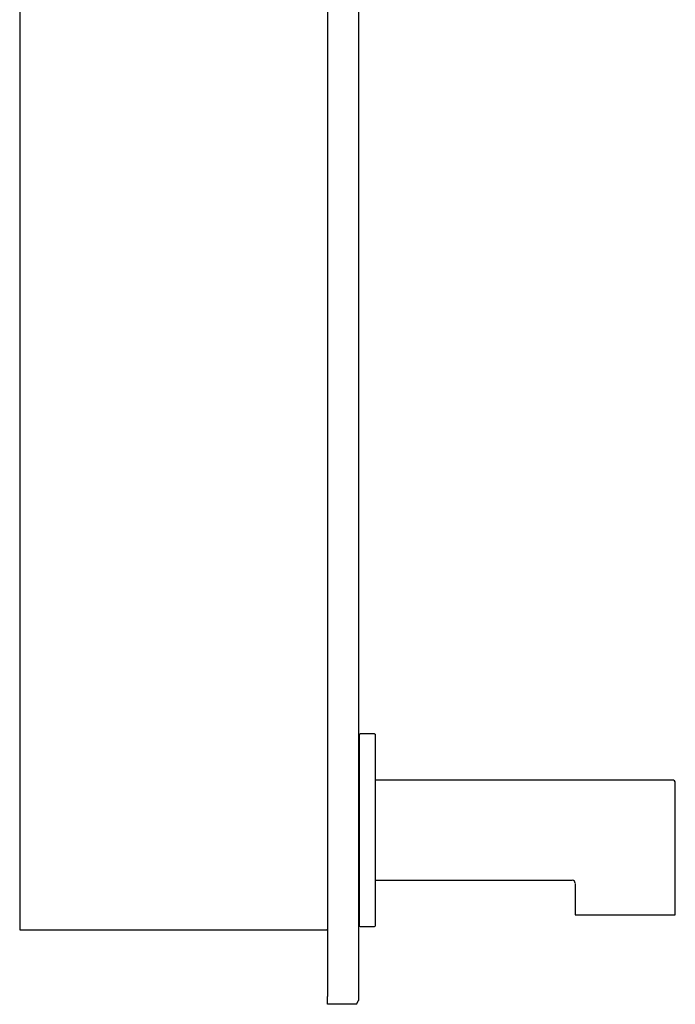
# Model space of a CAD drawing. Header units: millimetres. Extents: x 0 to 0.5, y -0.02 to 1.57.
# Tile 1 of 29: x 0 to 0.17, y -0.02 to 0.24. Entities that reach past the tile are written whole.
import ezdxf

# ---------------------------------------------------------------- set-up
doc = ezdxf.new("R2010")
doc.units = ezdxf.units.MM
doc.layers.add('BLOCKS', color=3, linetype='Continuous')

msp = doc.modelspace()

# ---------------------------------------------------------------- linework, layer by layer
at = {"layer": 'BLOCKS'}
for points in [[(0, 1.55058), (0, 1.55058), (0, 0), (0, 0)], [(0.07999, 0.99649), (0.07999, 0.99649), (0.07999, -0.01736), (0.07999, -0.01736)], [(0.08799, 0.99649), (0.08799, 0.99649), (0.08799, -0.01736), (0.08799, -0.01736)], [(0.0883, 0.05073), (0.0883, 0.05073), (0.0884, 0.05084), (0.0884, 0.05084)], [(0.0883, 0.00094), (0.0883, 0.00094), (0.0883, 0.05073), (0.0883, 0.05073)], [(0.0922, 0.05084), (0.0922, 0.05084), (0.0884, 0.05084), (0.0884, 0.05084)], [(0.0922, 0.05084), (0.0922, 0.05084), (0.0923, 0.05073), (0.0923, 0.05073)], [(0.0923, 0.05073), (0.0923, 0.05073), (0.0923, 0.02584), (0.0923, 0.02584)], [(0.16949, 0.03884), (0.16949, 0.03884), (0.0924, 0.03884), (0.0924, 0.03884)], [(0.17029, 0.03804), (0.17029, 0.03848), (0.16993, 0.03884), (0.16949, 0.03884)], [(0.17029, 0.00384), (0.17029, 0.00384), (0.17029, 0.03804), (0.17029, 0.03804)], [(0.0923, 0.02584), (0.0923, 0.02584), (0.0923, 0.00094), (0.0923, 0.00094)], [(0.0924, 0.01284), (0.0924, 0.01284), (0.14349, 0.01284), (0.14349, 0.01284)], [(0.14429, 0.01211), (0.14426, 0.01249), (0.14395, 0.0128), (0.14357, 0.01284)], [(0.14429, 0.01204), (0.14429, 0.01204), (0.14429, 0.00384), (0.14429, 0.00384)], [(0.14429, 0.00384), (0.14429, 0.00384), (0.17029, 0.00384), (0.17029, 0.00384)], [(0, 0), (0, 0), (0.07979, 0), (0.07979, 0)], [(0.07999, 0), (0.07999, 0), (0.07979, 0), (0.07979, 0)], [(0.0883, 0.00094), (0.0883, 0.00094), (0.0884, 0.00084), (0.0884, 0.00084)], [(0.0884, 0.00084), (0.0884, 0.00084), (0.0922, 0.00084), (0.0922, 0.00084)], [(0.0922, 0.00084), (0.0922, 0.00084), (0.0923, 0.00094), (0.0923, 0.00094)], [(0.07999, -0.01936), (0.07999, -0.01936), (0.07999, -0.01736), (0.07999, -0.01736)], [(0.08799, -0.01736), (0.08799, -0.01736), (0.08799, -0.01836), (0.08799, -0.01836)], [(0.08749, -0.01936), (0.08749, -0.01936), (0.07999, -0.01936), (0.07999, -0.01936)], [(0.08749, -0.01936), (0.08749, -0.01936), (0.08799, -0.01836), (0.08799, -0.01836)]]:
    msp.add_open_spline(points, degree=3, dxfattribs=at)

doc.saveas('drawing.dxf')
